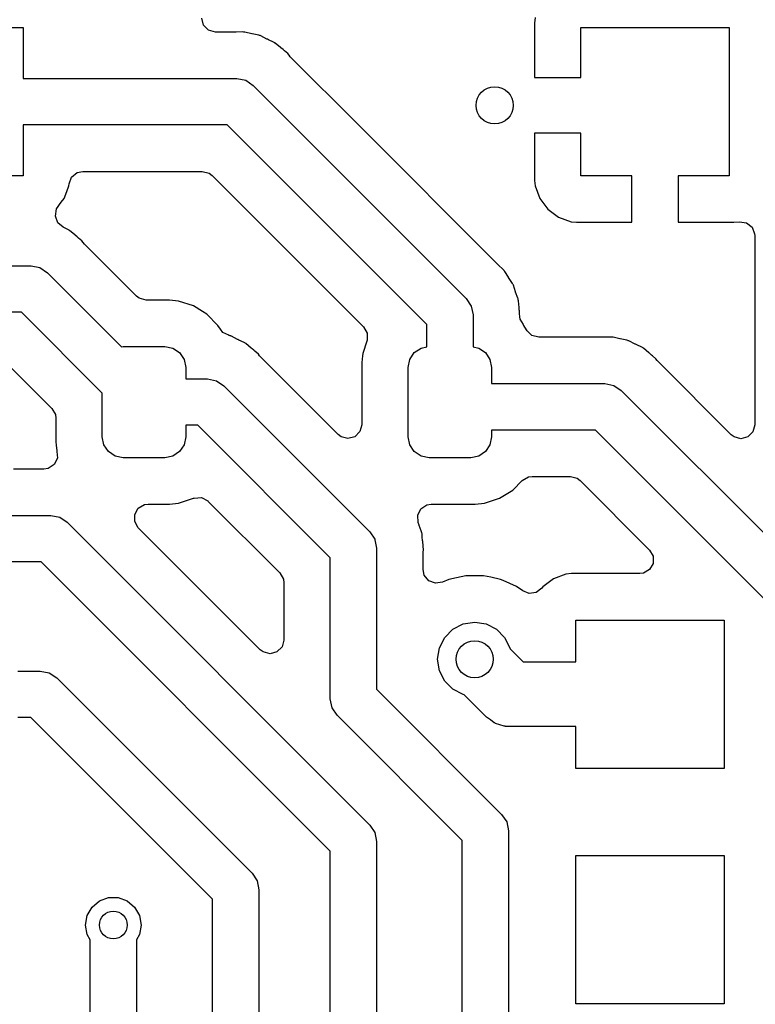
# Model space of a CAD drawing. Extents: x 44 to 146, y -87 to -25.
# Tile 36 of 40: x 116.54 to 124.48, y -46.32 to -35.7. Entities that reach past the tile are written whole.
import ezdxf

# ---------------------------------------------------------------- set-up
doc = ezdxf.new("R2010")
doc.units = 0
doc.layers.add('BLACK', color=7, linetype='CONTINUOUS')

msp = doc.modelspace()

# ---------------------------------------------------------------- linework, layer by layer
at = {"layer": 'BLACK', "linetype": 'CONTINUOUS'}
for p, q in [((118.525282, -35.763), (118.50532, -35.6885)), ((118.57982, -35.817538), (118.525282, -35.763)), ((122.097001, -35.740157), (122.097, -35.740177)), ((122.097, -35.740177), (122.097, -36.3268)), ((122.103401, -35.680622), (122.097001, -35.740157)), ((114.977, -35.788), (116.577, -35.788)), ((116.577, -35.788), (116.577, -36.338)), ((118.65432, -35.8375), (118.57982, -35.817538)), ((118.870914, -35.8375), (118.65432, -35.8375)), ((118.875247, -35.837437), (118.870914, -35.8375)), ((118.949855, -35.835266), (118.875247, -35.837437)), ((118.949856, -35.835266), (118.949855, -35.835266)), ((118.958508, -35.836023), (118.949856, -35.835266)), ((118.958533, -35.835725), (118.958508, -35.836023)), ((118.963135, -35.836196), (118.958533, -35.835725)), ((118.963101, -35.836492), (118.963135, -35.836196)), ((118.971718, -35.837499), (118.963101, -35.836492)), ((119.044319, -35.854705), (118.971718, -35.837499)), ((119.048547, -35.855642), (119.044319, -35.854705)), ((119.121669, -35.870741), (119.048547, -35.855642)), ((119.129913, -35.873473), (119.121669, -35.870741)), ((119.130006, -35.87319), (119.129913, -35.873473)), ((119.134386, -35.874713), (119.130006, -35.87319)), ((119.134284, -35.874994), (119.134386, -35.874713)), ((119.142433, -35.87796), (119.134284, -35.874994)), ((119.209138, -35.91146), (119.142433, -35.87796)), ((122.597, -36.3268), (122.597, -35.788)), ((122.597, -35.788), (124.197, -35.788)), ((124.197, -35.788), (124.197, -37.388)), ((119.213008, -35.913334), (119.209138, -35.91146)), ((119.226317, -35.91954), (119.213008, -35.913334)), ((119.280675, -35.944887), (119.226317, -35.91954)), ((119.288057, -35.949441), (119.280675, -35.944887)), ((119.288212, -35.949188), (119.288057, -35.949441)), ((119.292127, -35.951682), (119.288212, -35.949188)), ((119.291965, -35.95193), (119.292127, -35.951682)), ((119.299216, -35.956699), (119.291965, -35.95193)), ((119.35638, -36.004666), (119.299216, -35.956699)), ((119.359742, -36.007405), (119.35638, -36.004666)), ((119.383777, -36.026409), (119.359742, -36.007405)), ((119.386922, -36.029554), (119.383777, -36.026409)), ((119.396505, -36.038335), (119.386922, -36.029554)), ((119.43361, -36.06947), (119.396505, -36.038335)), ((119.433614, -36.069474), (119.43361, -36.06947)), ((119.446856, -36.087262), (119.433614, -36.069474)), ((119.461014, -36.103646), (119.446856, -36.087262)), ((120.195368, -36.838), (119.461014, -36.103646)), ((116.577, -36.338), (118.884, -36.338)), ((118.884, -36.338), (118.979671, -36.35703)), ((118.979671, -36.35703), (119.060777, -36.411223)), ((119.060777, -36.411223), (121.359173, -38.70962)), ((122.097, -36.3268), (122.597, -36.3268)), ((118.780446, -36.838), (116.577, -36.838)), ((116.577, -36.838), (116.577, -37.388)), ((120.9324, -38.989953), (118.780446, -36.838)), ((121.703829, -38.346462), (120.195368, -36.838)), ((122.097, -36.9268), (122.097, -37.435822)), ((122.597, -36.9268), (122.097, -36.9268)), ((122.597, -37.388), (122.597, -36.9268)), ((117.101473, -37.399633), (117.161528, -37.351238)), ((117.161528, -37.351238), (117.221808, -37.3385)), ((117.221808, -37.3385), (118.511414, -37.3385)), ((118.511414, -37.3385), (118.585914, -37.358462)), ((118.585914, -37.358462), (118.616773, -37.382141)), ((116.577, -37.388), (114.977, -37.388)), ((117.071091, -37.495483), (117.073662, -37.471573)), ((117.073662, -37.471573), (117.101473, -37.399633)), ((118.616773, -37.382141), (120.251003, -39.01637)), ((122.097, -37.435822), (122.097001, -37.435842)), ((122.097001, -37.435842), (122.103401, -37.495377)), ((123.147, -37.388), (122.597, -37.388)), ((123.147, -37.888), (123.147, -37.388)), ((124.197, -37.388), (123.647, -37.388)), ((123.647, -37.388), (123.647, -37.888)), ((117.020797, -37.630329), (117.049032, -37.554626)), ((117.049032, -37.554626), (117.071091, -37.495483)), ((122.103401, -37.495377), (122.153645, -37.630084)), ((116.970745, -37.697191), (116.989376, -37.672303)), ((116.989376, -37.672303), (117.020794, -37.630334)), ((117.020794, -37.630334), (117.020797, -37.630329)), ((122.153645, -37.630084), (122.15365, -37.630094)), ((122.15365, -37.630094), (122.239809, -37.745187)), ((116.926021, -37.82027), (116.939414, -37.744314)), ((116.939414, -37.744314), (116.955175, -37.717989)), ((116.955175, -37.717989), (116.970745, -37.697191)), ((122.239809, -37.745187), (122.239812, -37.74519)), ((122.239812, -37.74519), (122.354905, -37.831349)), ((116.952401, -37.892747), (116.926021, -37.82027)), ((117.011485, -37.942323), (116.952401, -37.892747)), ((122.354905, -37.831349), (122.354915, -37.831354)), ((122.354915, -37.831354), (122.489623, -37.881598)), ((122.489623, -37.881598), (122.489621, -37.881598)), ((122.489621, -37.881598), (122.549157, -37.887998)), ((122.549157, -37.887998), (122.549177, -37.888)), ((122.549177, -37.888), (123.147, -37.888)), ((123.647, -37.888), (124.244823, -37.888)), ((124.244823, -37.888), (124.24484, -37.887999)), ((124.24484, -37.887999), (124.306572, -37.881362)), ((124.306572, -37.881362), (124.382779, -37.893246)), ((124.382779, -37.893246), (124.442834, -37.941641)), ((117.059872, -37.964886), (117.011485, -37.942323)), ((117.067257, -37.969441), (117.059872, -37.964886)), ((117.067412, -37.969188), (117.067257, -37.969441)), ((117.071327, -37.971682), (117.067412, -37.969188)), ((117.071165, -37.97193), (117.071327, -37.971682)), ((117.078416, -37.976699), (117.071165, -37.97193)), ((117.13558, -38.024666), (117.078416, -37.976699)), ((124.442834, -37.941641), (124.470646, -38.01358)), ((117.138942, -38.027405), (117.13558, -38.024666)), ((117.162977, -38.046409), (117.138942, -38.027405)), ((117.166122, -38.049554), (117.162977, -38.046409)), ((117.175705, -38.058335), (117.166122, -38.049554)), ((117.21281, -38.08947), (117.175705, -38.058335)), ((117.212814, -38.089474), (117.21281, -38.08947)), ((117.226056, -38.107262), (117.212814, -38.089474)), ((117.240214, -38.123646), (117.226056, -38.107262)), ((124.470646, -38.01358), (124.4715, -38.029508)), ((124.4715, -38.029508), (124.4715, -40.073014)), ((117.799627, -38.683059), (117.240214, -38.123646)), ((113.793953, -38.358), (116.6632, -38.358)), ((116.6632, -38.358), (116.758871, -38.37703)), ((116.758871, -38.37703), (116.839977, -38.431223)), ((116.839977, -38.431223), (117.639512, -39.230758)), ((121.706937, -38.349481), (121.703829, -38.346462)), ((121.755333, -38.395141), (121.706937, -38.349481)), ((121.761232, -38.400706), (121.755333, -38.395141)), ((121.76681, -38.407354), (121.761232, -38.400706)), ((121.767038, -38.407162), (121.76681, -38.407354)), ((121.76996, -38.410749), (121.767038, -38.407162)), ((121.769727, -38.410934), (121.76996, -38.410749)), ((121.775105, -38.417736), (121.769727, -38.410934)), ((121.775108, -38.417741), (121.775105, -38.417736)), ((121.775111, -38.417744), (121.775108, -38.417741)), ((121.814052, -38.480877), (121.775111, -38.417744)), ((121.814284, -38.481253), (121.814052, -38.480877)), ((121.816611, -38.484905), (121.814284, -38.481253)), ((121.829168, -38.503998), (121.816611, -38.484905)), ((121.857637, -38.547283), (121.829168, -38.503998)), ((121.857638, -38.547286), (121.857637, -38.547283)), ((121.861534, -38.555042), (121.857638, -38.547286)), ((121.861801, -38.554907), (121.861534, -38.555042)), ((121.863819, -38.559078), (121.861801, -38.554907)), ((121.863549, -38.559205), (121.863819, -38.559078)), ((121.867212, -38.567061), (121.863549, -38.559205)), ((121.867214, -38.567065), (121.867212, -38.567061)), ((121.890715, -38.637988), (121.867214, -38.567065)), ((121.892087, -38.641935), (121.890715, -38.637988)), ((121.915673, -38.706738), (121.892087, -38.641935)), ((117.830486, -38.706738), (117.799627, -38.683059)), ((117.904986, -38.7267), (117.830486, -38.706738)), ((118.155741, -38.7267), (117.904986, -38.7267)), ((118.155745, -38.7267), (118.155741, -38.7267)), ((118.255108, -38.736851), (118.155745, -38.7267)), ((118.416097, -38.790197), (118.255108, -38.736851)), ((121.359173, -38.70962), (121.359177, -38.709623)), ((121.359177, -38.709623), (121.41337, -38.790729)), ((121.917641, -38.712146), (121.915673, -38.706738)), ((121.919643, -38.720593), (121.917641, -38.712146)), ((121.919934, -38.720523), (121.919643, -38.720593)), ((121.920936, -38.725046), (121.919934, -38.720523)), ((121.920644, -38.725107), (121.920936, -38.725046)), ((121.922398, -38.733601), (121.920644, -38.725107)), ((121.922398, -38.733602), (121.922398, -38.733601)), ((121.925622, -38.770462), (121.922398, -38.733602)), ((116.559646, -38.858), (113.690405, -38.858)), ((117.4324, -39.730754), (116.559646, -38.858)), ((118.416098, -38.790197), (118.416097, -38.790197)), ((118.416099, -38.790198), (118.416098, -38.790197)), ((118.513052, -38.85), (118.416099, -38.790198)), ((118.560444, -38.879232), (118.513052, -38.85)), ((121.41337, -38.790729), (121.4324, -38.8864)), ((121.928902, -38.807952), (121.925622, -38.770462)), ((121.929334, -38.812192), (121.928902, -38.807952)), ((121.931762, -38.832956), (121.929334, -38.812192)), ((121.9329, -38.842692), (121.931762, -38.832956)), ((121.9329, -38.847134), (121.9329, -38.842692)), ((121.933467, -38.860117), (121.9329, -38.847134)), ((121.934445, -38.871309), (121.933467, -38.860117)), ((118.680368, -38.999156), (118.560444, -38.879232)), ((121.4324, -38.8864), (121.4324, -39.232172)), ((121.937574, -38.907068), (121.934445, -38.871309)), ((121.942083, -38.932641), (121.937574, -38.907068)), ((121.976064, -38.991498), (121.942083, -38.932641)), ((118.706762, -39.041948), (118.680368, -38.999156)), ((118.734524, -39.075033), (118.706762, -39.041948)), ((120.251003, -39.01637), (120.289567, -39.083165)), ((120.9324, -39.232172), (120.9324, -38.989953)), ((121.974987, -38.992351), (121.976064, -38.991498)), ((121.980367, -38.999155), (121.974987, -38.992351)), ((121.980368, -38.999156), (121.980367, -38.999155)), ((122.010906, -39.048666), (121.980368, -38.999156)), ((122.015875, -39.056722), (122.010906, -39.048666)), ((122.068191, -39.107538), (122.015875, -39.056722)), ((118.796917, -39.106368), (118.734524, -39.075033)), ((118.796637, -39.107214), (118.796917, -39.106368)), ((118.802405, -39.109125), (118.796637, -39.107214)), ((118.803447, -39.109648), (118.802405, -39.109125)), ((118.804208, -39.109805), (118.803447, -39.109648)), ((118.804874, -39.109943), (118.804208, -39.109805)), ((118.813112, -39.112673), (118.804874, -39.109943)), ((118.813205, -39.112391), (118.813112, -39.112673)), ((118.817585, -39.113914), (118.813205, -39.112391)), ((118.817484, -39.114194), (118.817585, -39.113914)), ((118.825633, -39.11716), (118.817484, -39.114194)), ((118.892338, -39.15066), (118.825633, -39.11716)), ((118.896208, -39.152534), (118.892338, -39.15066)), ((118.90722, -39.157669), (118.896208, -39.152534)), ((118.963875, -39.184087), (118.90722, -39.157669)), ((120.287081, -39.168595), (120.242051, -39.304488)), ((120.289567, -39.160293), (120.287081, -39.168595)), ((120.289567, -39.083165), (120.289567, -39.160293)), ((122.142691, -39.1275), (122.068191, -39.107538)), ((122.842314, -39.1275), (122.142691, -39.1275)), ((122.846647, -39.127437), (122.842314, -39.1275)), ((122.921255, -39.125266), (122.846647, -39.127437)), ((122.921256, -39.125266), (122.921255, -39.125266)), ((122.929908, -39.126023), (122.921256, -39.125266)), ((122.929933, -39.125725), (122.929908, -39.126023)), ((122.934535, -39.126196), (122.929933, -39.125725)), ((122.934501, -39.126492), (122.934535, -39.126196)), ((122.943118, -39.127499), (122.934501, -39.126492)), ((123.015719, -39.144705), (122.943118, -39.127499)), ((123.019947, -39.145642), (123.015719, -39.144705)), ((123.093069, -39.160741), (123.019947, -39.145642)), ((123.101313, -39.163473), (123.093069, -39.160741)), ((123.101406, -39.16319), (123.101313, -39.163473)), ((123.105786, -39.164713), (123.101406, -39.16319)), ((123.105684, -39.164994), (123.105786, -39.164713)), ((123.113833, -39.16796), (123.105684, -39.164994)), ((123.180538, -39.20146), (123.113833, -39.16796)), ((117.639512, -39.230758), (117.6574, -39.2272)), ((117.6574, -39.2272), (118.1074, -39.2272)), ((118.1074, -39.2272), (118.193504, -39.244327)), ((118.193504, -39.244327), (118.266499, -39.293101)), ((118.971257, -39.188641), (118.963875, -39.184087)), ((118.971412, -39.188388), (118.971257, -39.188641)), ((118.975327, -39.190882), (118.971412, -39.188388)), ((118.975165, -39.19113), (118.975327, -39.190882)), ((118.982416, -39.195899), (118.975165, -39.19113)), ((119.03958, -39.243866), (118.982416, -39.195899)), ((119.042931, -39.246596), (119.03958, -39.243866)), ((119.048637, -39.251108), (119.042931, -39.246596)), ((119.066977, -39.265609), (119.048637, -39.251108)), ((119.070122, -39.268754), (119.066977, -39.265609)), ((119.079705, -39.277535), (119.070122, -39.268754)), ((119.11681, -39.30867), (119.079705, -39.277535)), ((120.798301, -39.293101), (120.871296, -39.244327)), ((120.871296, -39.244327), (120.9324, -39.232172)), ((121.4324, -39.232172), (121.493504, -39.244327)), ((121.493504, -39.244327), (121.566499, -39.293101)), ((123.184408, -39.203334), (123.180538, -39.20146)), ((123.198793, -39.210042), (123.184408, -39.203334)), ((123.252075, -39.234887), (123.198793, -39.210042)), ((123.259457, -39.239441), (123.252075, -39.234887)), ((123.259612, -39.239188), (123.259457, -39.239441)), ((123.263527, -39.241682), (123.259612, -39.239188)), ((123.263365, -39.24193), (123.263527, -39.241682)), ((123.270616, -39.246699), (123.263365, -39.24193)), ((123.32778, -39.294666), (123.270616, -39.246699)), ((118.266499, -39.293101), (118.315273, -39.366096)), ((118.315273, -39.366096), (118.3324, -39.4522)), ((119.116814, -39.308674), (119.11681, -39.30867)), ((119.130056, -39.326462), (119.116814, -39.308674)), ((119.144214, -39.342846), (119.130056, -39.326462)), ((119.710295, -39.908928), (119.144214, -39.342846)), ((120.239615, -39.328335), (120.232263, -39.400309)), ((120.242051, -39.304488), (120.239615, -39.328335)), ((120.7324, -39.4522), (120.749527, -39.366096)), ((120.749527, -39.366096), (120.798301, -39.293101)), ((121.566499, -39.293101), (121.615273, -39.366096)), ((121.615273, -39.366096), (121.6324, -39.4522)), ((123.331131, -39.297396), (123.32778, -39.294666)), ((123.347642, -39.310451), (123.331131, -39.297396)), ((123.355177, -39.316409), (123.347642, -39.310451)), ((123.358322, -39.319554), (123.355177, -39.316409)), ((123.367905, -39.328335), (123.358322, -39.319554)), ((123.40501, -39.35947), (123.367905, -39.328335)), ((123.405014, -39.359474), (123.40501, -39.35947)), ((123.418256, -39.377262), (123.405014, -39.359474)), ((123.432414, -39.393646), (123.418256, -39.377262)), ((116.395973, -39.402141), (116.888259, -39.894426)), ((118.3324, -39.4522), (118.3324, -39.5772)), ((120.232263, -39.400309), (120.2319, -39.403859)), ((120.2319, -39.403859), (120.2319, -40.070815)), ((120.7324, -40.2022), (120.7324, -39.4522)), ((121.6324, -39.4522), (121.6324, -39.628)), ((124.217141, -40.178373), (123.432414, -39.393646)), ((118.3324, -39.5772), (118.5672, -39.5772)), ((118.5672, -39.5772), (118.662871, -39.59623)), ((118.662871, -39.59623), (118.743977, -39.650423)), ((118.743977, -39.650423), (120.318773, -41.22522)), ((121.6324, -39.628), (122.8554, -39.628)), ((122.8554, -39.628), (122.951071, -39.64703)), ((122.951071, -39.64703), (123.032177, -39.701223)), ((123.032177, -39.701223), (125.601977, -42.271023)), ((117.4324, -40.2022), (117.4324, -39.730754)), ((116.888259, -39.894426), (116.926823, -39.961221)), ((119.977541, -40.176174), (119.710295, -39.908928)), ((116.926823, -39.961221), (116.9319, -39.999784)), ((116.9319, -39.999784), (116.9319, -40.25054)), ((118.463646, -40.0772), (118.3324, -40.0772)), ((118.3324, -40.0772), (118.3324, -40.2022)), ((119.892, -41.505553), (118.463646, -40.0772)), ((120.2319, -40.070815), (120.211938, -40.145315)), ((122.751846, -40.128), (121.6324, -40.128)), ((121.6324, -40.128), (121.6324, -40.2022)), ((125.1752, -42.551354), (122.751846, -40.128)), ((124.4715, -40.073014), (124.451538, -40.147514)), ((117.449527, -40.288304), (117.4324, -40.2022)), ((118.3324, -40.2022), (118.315273, -40.288304)), ((120.0084, -40.199853), (119.977541, -40.176174)), ((120.0829, -40.219815), (120.0084, -40.199853)), ((120.1574, -40.199853), (120.0829, -40.219815)), ((120.211938, -40.145315), (120.1574, -40.199853)), ((120.749527, -40.288304), (120.7324, -40.2022)), ((121.6324, -40.2022), (121.615273, -40.288304)), ((124.248, -40.202052), (124.217141, -40.178373)), ((124.3225, -40.222014), (124.248, -40.202052)), ((124.397, -40.202052), (124.3225, -40.222014)), ((124.451538, -40.147514), (124.397, -40.202052)), ((116.9319, -40.25054), (116.936459, -40.295164)), ((116.936459, -40.295164), (116.942051, -40.349908)), ((117.498301, -40.361299), (117.449527, -40.288304)), ((118.315273, -40.288304), (118.266499, -40.361299)), ((120.798301, -40.361299), (120.749527, -40.288304)), ((121.615273, -40.288304), (121.566499, -40.361299)), ((116.947769, -40.430632), (116.913154, -40.499556)), ((116.942051, -40.349908), (116.943, -40.352773)), ((116.943, -40.352773), (116.943286, -40.353634)), ((116.943286, -40.353634), (116.943449, -40.356438)), ((116.943449, -40.356438), (116.943754, -40.357862)), ((116.943754, -40.357862), (116.943534, -40.357908)), ((116.943534, -40.357908), (116.947769, -40.430632)), ((117.571296, -40.410073), (117.498301, -40.361299)), ((117.6574, -40.4272), (117.571296, -40.410073)), ((118.1074, -40.4272), (117.6574, -40.4272)), ((118.193504, -40.410073), (118.1074, -40.4272)), ((118.266499, -40.361299), (118.193504, -40.410073)), ((120.871296, -40.410073), (120.798301, -40.361299)), ((120.9574, -40.4272), (120.871296, -40.410073)), ((121.4074, -40.4272), (120.9574, -40.4272)), ((121.493504, -40.410073), (121.4074, -40.4272)), ((121.566499, -40.361299), (121.493504, -40.410073)), ((116.801848, -40.5495), (116.472585, -40.5495)), ((116.848714, -40.541938), (116.801848, -40.5495)), ((116.913154, -40.499556), (116.848714, -40.541938)), ((121.96347, -40.672142), (122.030264, -40.633577)), ((122.030264, -40.633577), (122.068829, -40.6285)), ((122.068829, -40.6285), (122.482814, -40.6285)), ((122.482814, -40.6285), (122.557314, -40.648462)), ((122.557314, -40.648462), (122.588173, -40.672141)), ((121.860444, -40.775168), (121.96347, -40.672142)), ((122.588173, -40.672141), (123.337973, -41.421941)), ((118.255108, -40.917549), (118.416097, -40.864203)), ((118.416097, -40.864203), (118.416099, -40.864201)), ((118.416099, -40.864201), (118.42405, -40.861567)), ((118.42405, -40.861567), (118.501048, -40.857082)), ((118.501048, -40.857082), (118.569972, -40.891697)), ((121.555108, -40.917549), (121.716097, -40.864203)), ((121.716097, -40.864203), (121.860444, -40.775168)), ((117.782562, -41.038135), (117.821126, -40.97134)), ((117.821126, -40.97134), (117.887921, -40.932776)), ((117.887921, -40.932776), (117.926481, -40.927699)), ((117.926481, -40.927699), (118.155744, -40.927699)), ((118.155744, -40.927699), (118.255108, -40.917549)), ((118.569972, -40.891697), (118.576277, -40.897645)), ((118.576277, -40.897645), (119.347859, -41.669226)), ((120.835882, -41.046569), (120.870497, -40.977645)), ((120.870497, -40.977645), (120.934937, -40.935262)), ((120.934937, -40.935262), (120.981798, -40.927699)), ((120.981798, -40.927699), (121.455744, -40.927699)), ((121.455744, -40.927699), (121.555108, -40.917549)), ((116.203553, -41.05), (116.8777, -41.05)), ((116.8777, -41.05), (116.973371, -41.06903)), ((116.973371, -41.06903), (117.054477, -41.123223)), ((117.782562, -41.115263), (117.782562, -41.038135)), ((120.840367, -41.123566), (120.835882, -41.046569)), ((117.054477, -41.123223), (120.318773, -44.38752)), ((117.821126, -41.182058), (117.782562, -41.115263)), ((119.137141, -42.498073), (117.821126, -41.182058)), ((120.850299, -41.153539), (120.840367, -41.123566)), ((120.851707, -41.157591), (120.850299, -41.153539)), ((120.872468, -41.214631), (120.851707, -41.157591)), ((120.318773, -41.22522), (120.318777, -41.225223)), ((120.318777, -41.225223), (120.37297, -41.306329)), ((120.87724, -41.227742), (120.872468, -41.214631)), ((120.879243, -41.236193), (120.87724, -41.227742)), ((120.879534, -41.236123), (120.879243, -41.236193)), ((120.880536, -41.240643), (120.879534, -41.236123)), ((120.880244, -41.240704), (120.880536, -41.240643)), ((120.881997, -41.249198), (120.880244, -41.240704)), ((120.881999, -41.249203), (120.881997, -41.249198)), ((120.884816, -41.281402), (120.881999, -41.249203)), ((120.888504, -41.323566), (120.884816, -41.281402)), ((120.37297, -41.306329), (120.373888, -41.310943)), ((120.373888, -41.310943), (120.392001, -41.402)), ((120.392001, -41.402), (120.392, -41.402005)), ((120.392, -41.402005), (120.392, -42.924046)), ((120.88894, -41.327843), (120.888504, -41.323566)), ((120.891757, -41.351932), (120.88894, -41.327843)), ((120.8925, -41.35829), (120.891757, -41.351932)), ((120.8925, -41.362731), (120.8925, -41.35829)), ((120.893067, -41.375716), (120.8925, -41.362731)), ((120.897289, -41.423977), (120.893067, -41.375716)), ((119.892, -43.0276), (119.892, -41.505553)), ((120.8925, -41.467527), (120.894073, -41.445931)), ((120.8925, -41.633055), (120.8925, -41.467527)), ((120.894073, -41.445931), (120.894706, -41.441608)), ((120.894706, -41.441608), (120.897289, -41.423977)), ((123.337973, -41.421941), (123.376537, -41.488736)), ((123.376537, -41.488736), (123.376537, -41.565864)), ((116.774146, -41.55), (116.1, -41.55)), ((119.892, -44.667853), (116.774146, -41.55)), ((123.376537, -41.565864), (123.337973, -41.632659)), ((119.347859, -41.669226), (119.386423, -41.736021)), ((120.905382, -41.693659), (120.8925, -41.633055)), ((120.95392, -41.753599), (120.905382, -41.693659)), ((121.255392, -41.720747), (121.170197, -41.738856)), ((121.355352, -41.6995), (121.255392, -41.720747)), ((121.355354, -41.6995), (121.355352, -41.6995)), ((121.544646, -41.6995), (121.355354, -41.6995)), ((121.544648, -41.6995), (121.544646, -41.6995)), ((121.62336, -41.716231), (121.544648, -41.6995)), ((121.729803, -41.738856), (121.62336, -41.716231)), ((122.434915, -41.682709), (122.30007, -41.733002)), ((122.434921, -41.682708), (122.434915, -41.682709)), ((122.494511, -41.676302), (122.434921, -41.682708)), ((122.494536, -41.6763), (122.494511, -41.676302)), ((123.232614, -41.6763), (122.494536, -41.6763)), ((123.271178, -41.671223), (123.232614, -41.6763)), ((123.337973, -41.632659), (123.271178, -41.671223)), ((119.386423, -41.736021), (119.3915, -41.774585)), ((119.3915, -41.774585), (119.3915, -42.392714)), ((121.025926, -41.781239), (120.95392, -41.753599)), ((121.102104, -41.769173), (121.025926, -41.781239)), ((121.170194, -41.738857), (121.102104, -41.769173)), ((121.170195, -41.738856), (121.170194, -41.738857)), ((121.170197, -41.738856), (121.170195, -41.738856)), ((121.758317, -41.751551), (121.729803, -41.738856)), ((121.902729, -41.815848), (121.758317, -41.751551)), ((121.968284, -41.863476), (121.902729, -41.815848)), ((122.175142, -41.832227), (122.114514, -41.879903)), ((122.184853, -41.819254), (122.175142, -41.832227)), ((122.184855, -41.819252), (122.184853, -41.819254)), ((122.300066, -41.733004), (122.184855, -41.819252)), ((122.30007, -41.733002), (122.300066, -41.733004)), ((122.03817, -41.890878), (121.968284, -41.863476)), ((122.114514, -41.879903), (122.03817, -41.890878)), ((121.214886, -42.276393), (121.326393, -42.219577)), ((121.326393, -42.219577), (121.45, -42.2)), ((121.45, -42.2), (121.573607, -42.219577)), ((121.573607, -42.219577), (121.685114, -42.276393)), ((122.5424, -42.6268), (122.5424, -42.1768)), ((122.5424, -42.1768), (124.1424, -42.1768)), ((124.1424, -42.1768), (124.1424, -43.7768)), ((121.126393, -42.364886), (121.214886, -42.276393)), ((121.685114, -42.276393), (121.773607, -42.364886)), ((119.371538, -42.467214), (119.317, -42.521752)), ((119.3915, -42.392714), (119.371538, -42.467214)), ((121.069577, -42.476393), (121.126393, -42.364886)), ((121.773607, -42.364886), (121.830423, -42.476393)), ((119.168, -42.521752), (119.137141, -42.498073)), ((119.2425, -42.541714), (119.168, -42.521752)), ((119.317, -42.521752), (119.2425, -42.541714)), ((121.05, -42.6), (121.069577, -42.476393)), ((121.830423, -42.476393), (121.832127, -42.487152)), ((121.832127, -42.487152), (121.971775, -42.6268)), ((121.069577, -42.723607), (121.05, -42.6)), ((121.971775, -42.6268), (122.5424, -42.6268)), ((116.5224, -42.7268), (116.7638, -42.7268)), ((116.7638, -42.7268), (116.859471, -42.74583)), ((116.859471, -42.74583), (116.940577, -42.800023)), ((121.126393, -42.835114), (121.069577, -42.723607)), ((116.940577, -42.800023), (119.048777, -44.908223)), ((121.214886, -42.923607), (121.126393, -42.835114)), ((120.392, -42.924046), (121.741173, -44.27322)), ((121.326393, -42.980423), (121.214886, -42.923607)), ((121.337152, -42.982127), (121.326393, -42.980423)), ((121.579313, -43.224288), (121.337152, -42.982127)), ((119.91103, -43.123271), (119.892, -43.0276)), ((119.965223, -43.204377), (119.91103, -43.123271)), ((121.3144, -44.553553), (119.965223, -43.204377)), ((116.660246, -43.2268), (116.5224, -43.2268)), ((118.622, -45.188554), (116.660246, -43.2268)), ((121.620383, -43.253611), (121.579313, -43.224288)), ((121.660218, -43.284616), (121.620383, -43.253611)), ((121.667133, -43.28699), (121.660218, -43.284616)), ((121.673082, -43.291237), (121.667133, -43.28699)), ((121.721453, -43.305637), (121.673082, -43.291237)), ((121.769192, -43.322026), (121.721453, -43.305637)), ((121.77932, -43.322865), (121.769192, -43.322026)), ((121.783508, -43.324112), (121.77932, -43.322865)), ((121.790749, -43.323812), (121.783508, -43.324112)), ((121.8268, -43.3268), (121.790749, -43.323812)), ((122.5424, -43.3268), (121.8268, -43.3268)), ((122.5424, -43.7768), (122.5424, -43.3268)), ((124.1424, -43.7768), (122.5424, -43.7768)), ((121.741173, -44.27322), (121.741177, -44.273223)), ((121.741177, -44.273223), (121.79537, -44.354329)), ((121.79537, -44.354329), (121.8144, -44.45)), ((120.318773, -44.38752), (120.318777, -44.387523)), ((120.318777, -44.387523), (120.37297, -44.468629)), ((120.37297, -44.468629), (120.392, -44.5643)), ((121.8144, -44.45), (121.8144, -49.883646)), ((120.392, -44.5643), (120.392, -50.899646)), ((121.3144, -49.9872), (121.3144, -44.553553)), ((119.892, -51.0032), (119.892, -44.667853)), ((122.5424, -46.3168), (122.5424, -44.7168)), ((122.5424, -44.7168), (124.1424, -44.7168)), ((124.1424, -44.7168), (124.1424, -46.3168)), ((119.048777, -44.908223), (119.10297, -44.989329)), ((119.10297, -44.989329), (119.122, -45.085)), ((119.122, -45.085), (119.122, -49.149)), ((117.321387, -45.273164), (117.4012, -45.206192)), ((117.4012, -45.206192), (117.499106, -45.170558)), ((117.499106, -45.170558), (117.603294, -45.170558)), ((117.603294, -45.170558), (117.7012, -45.206192)), ((117.7012, -45.206192), (117.781013, -45.273164)), ((118.622, -49.045446), (118.622, -45.188554)), ((117.269292, -45.363394), (117.321387, -45.273164)), ((117.781013, -45.273164), (117.833108, -45.363394)), ((117.2512, -45.466), (117.269292, -45.363394)), ((117.833108, -45.363394), (117.8512, -45.466)), ((117.269292, -45.568606), (117.2512, -45.466)), ((117.8512, -45.466), (117.833108, -45.568606)), ((117.3012, -45.623871), (117.269292, -45.568606)), ((117.3012, -46.937246), (117.3012, -45.623871)), ((117.833108, -45.568606), (117.8012, -45.623871)), ((117.8012, -45.623871), (117.8012, -47.0408)), ((124.1424, -46.3168), (122.5424, -46.3168))]:
    msp.add_line(p, q, dxfattribs=at)
at = {"layer": 'BLACK'}
for centre, radius in [((121.666, -36.6268), 0.2), ((121.45, -42.6), 0.2), ((117.5512, -45.466), 0.15)]:
    msp.add_circle(centre, radius, dxfattribs=at)

doc.saveas('drawing.dxf')
